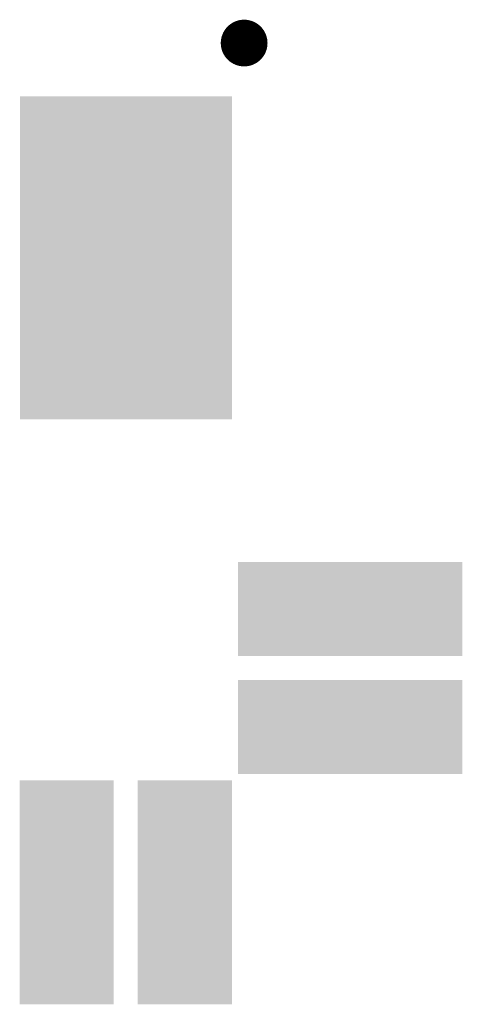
# Model space of a CAD drawing. Extents: x -0.05 to 0.95, y -0.15 to 2.1.
# Tile 32 of 35: x 0.4519 to 0.5258, y 1.3962 to 1.5605. Entities that reach past the tile are written whole.
import ezdxf

# ---------------------------------------------------------------- set-up
doc = ezdxf.new("R2010")
doc.units = 0
doc.layers.get('0').update_dxf_attribs({"linetype": 'CONTINUOUS'})
doc.layers.add('HALL_CURRENT_24_V100_GTO', color=14, linetype='CONTINUOUS')
doc.layers.add('HALL_CURRENT_24_V100_GTS', color=12, linetype='CONTINUOUS')

# ---------------------------------------------------------------- blocks, each defined once
blk = doc.blocks.new('RECTANGLE_80')
blk.add_solid([(0.0187, 0.00785), (0.0187, -0.00785), (-0.0187, 0.00785), (-0.0187, -0.00785)])
blk = doc.blocks.new('RECTANGLE_81')
blk.add_solid([(0.00785, 0.0187), (0.00785, -0.0187), (-0.00785, 0.0187), (-0.00785, -0.0187)])
blk = doc.blocks.new('RECTANGLE_82')
blk.add_solid([(0.0177, 0.02695), (0.0177, -0.02695), (-0.0177, 0.02695), (-0.0177, -0.02695)])

msp = doc.modelspace()

# ---------------------------------------------------------------- linework, layer by layer
at = {"layer": 'HALL_CURRENT_24_V100_GTO', "const_width": 0.0039}
for points in [[(0.4894, 1.5586, 1), (0.4894, 1.5547)], [(0.4894, 1.5547, 1), (0.4894, 1.5586)]]:
    msp.add_lwpolyline(points, format="xyb", dxfattribs=at)

# ---------------------------------------------------------------- block references
at = {"layer": 'HALL_CURRENT_24_V100_GTS'}
for name, p in [('RECTANGLE_82', (0.4697, 1.5208)), ('RECTANGLE_80', (0.5071, 1.4622)), ('RECTANGLE_80', (0.5071, 1.4425)), ('RECTANGLE_81', (0.4598, 1.4149)), ('RECTANGLE_81', (0.4795, 1.4149))]:
    msp.add_blockref(name, p, dxfattribs=at)

doc.saveas('drawing.dxf')
